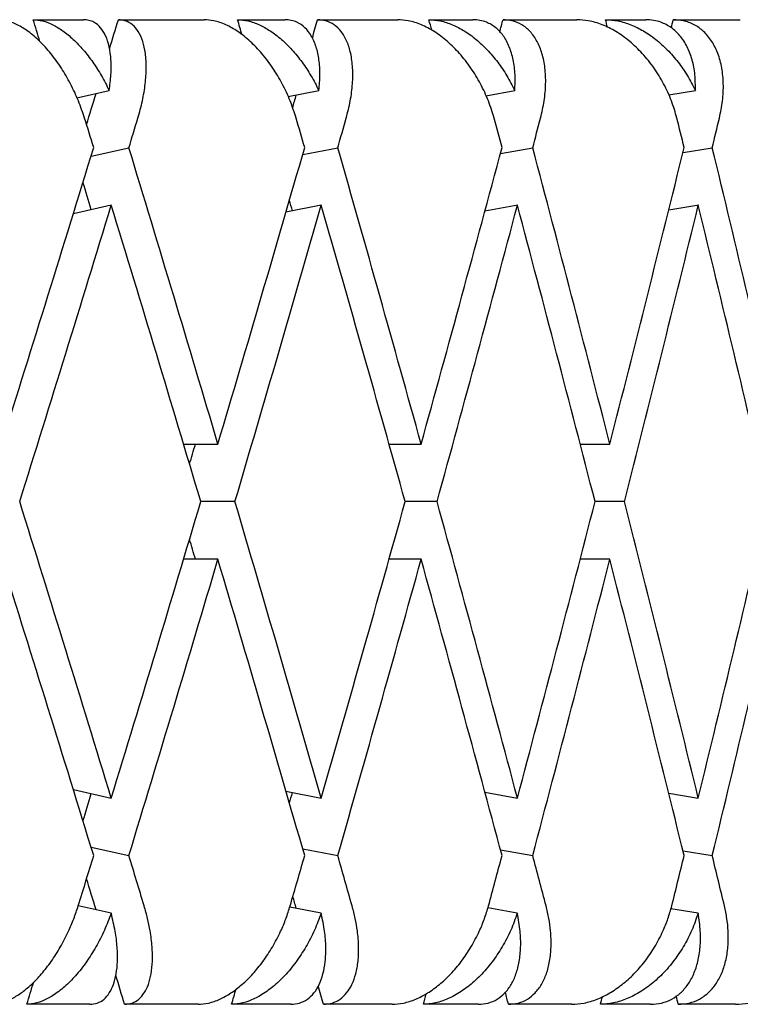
# Model space of a CAD drawing. Header units: millimetres. Extents: x 8 to 552, y 12 to 759.
# Tile 8 of 55: x 75.53 to 79.19, y 346.32 to 351.32. Entities that reach past the tile are written whole.
import ezdxf

# ---------------------------------------------------------------- set-up
doc = ezdxf.new("R2010")
doc.units = ezdxf.units.MM

msp = doc.modelspace()

# ---------------------------------------------------------------- linework, layer by layer
at = {"color": 7, "linetype": 'Continuous', "lineweight": 30}
for p, q in [((75.5979, 351.3176), (75.8533, 351.3176)), ((76.0303, 351.3176), (76.4659, 351.3176)), ((76.6364, 351.3176), (76.8764, 351.3176)), ((77.0423, 351.3176), (77.4493, 351.3176)), ((77.6079, 351.3176), (77.8307, 351.3176)), ((77.9843, 351.3176), (78.3596, 351.3176)), ((78.5052, 351.3176), (78.7091, 351.3176)), ((78.8492, 351.3176), (79.1898, 351.3176)), ((75.82, 350.9211), (75.9839, 350.9577)), ((76.893, 350.927), (77.049, 350.9577)), ((77.8976, 350.9317), (78.0441, 350.9577)), ((78.8262, 350.9357), (78.9616, 350.9577)), ((75.8918, 350.6247), (76.0839, 350.6676)), ((76.9667, 350.6325), (77.145, 350.6676)), ((77.9715, 350.6385), (78.1354, 350.6676)), ((78.8987, 350.6434), (79.0475, 350.6676)), ((75.9946, 350.3753), (75.8017, 350.3323)), ((77.0612, 350.3753), (76.8819, 350.34)), ((78.0595, 350.3757), (77.8925, 350.346)), ((78.9784, 350.3757), (78.8262, 350.3509)), ((76.3618, 349.1625), (76.5361, 349.1625)), ((77.4056, 349.1625), (77.5686, 349.1625)), ((78.3759, 349.1625), (78.5271, 349.1625)), ((76.6226, 348.8701), (76.4492, 348.8701)), ((77.6494, 348.8701), (77.4873, 348.8701)), ((78.6015, 348.8701), (78.4521, 348.8701)), ((76.5361, 348.5777), (76.3618, 348.5777)), ((77.5686, 348.5777), (77.4056, 348.5777)), ((78.5271, 348.5777), (78.3766, 348.5777)), ((75.8017, 347.4079), (75.9946, 347.3649)), ((76.8819, 347.4002), (77.0612, 347.3649)), ((77.8927, 347.3941), (78.0576, 347.3649)), ((78.8264, 347.3893), (78.9764, 347.3649)), ((75.8918, 347.1155), (76.0839, 347.0726)), ((76.9667, 347.1077), (77.145, 347.0726)), ((77.9715, 347.1017), (78.1354, 347.0726)), ((78.8987, 347.0968), (79.0475, 347.0726)), ((75.9939, 346.7803), (75.8265, 346.8176)), ((77.0604, 346.7803), (76.9011, 346.8116)), ((78.0567, 346.7803), (77.9073, 346.8068)), ((78.9753, 346.7803), (78.8373, 346.8027)), ((75.8852, 346.3176), (75.5655, 346.3176)), ((76.4351, 346.3176), (76.0619, 346.3176)), ((76.9063, 346.3176), (76.6059, 346.3176)), ((77.4206, 346.3176), (77.0719, 346.3176)), ((77.8585, 346.3176), (77.5796, 346.3176)), ((78.3332, 346.3176), (78.0117, 346.3176)), ((78.7344, 346.3176), (78.4792, 346.3176)), ((79.1659, 346.3176), (78.8741, 346.3176))]:
    msp.add_line(p, q, dxfattribs=at)
for centre, major_axis, ratio, start_param, end_param in [((67.8455, 349.4549), (-12.3495, 39.7685), 0.191074, 4.697106, 4.699897), ((67.8455, 348.2853), (12.9277, 39.7812), 0.165076, 4.838443, 4.842169), ((67.8455, 349.4549), (-11.676, 39.7583), 0.216249, 4.693788, 4.695741), ((67.8455, 348.2853), (12.3495, 39.7685), 0.191074, 4.845483, 4.847842), ((67.8455, 349.4549), (-10.9055, 39.7521), 0.240393, 4.691953, 4.693309), ((67.8455, 348.2853), (11.676, 39.7583), 0.216249, 4.850419, 4.851998), ((67.8455, 349.4549), (-10.0366, 39.7507), 0.263266, 4.691805, 4.692789), ((67.8455, 348.2853), (10.9055, 39.7521), 0.240393, 4.853402, 4.85443), ((67.8455, 348.2853), (12.9277, 39.7812), 0.165076, 4.828761, 4.832737), ((67.8455, 348.2853), (12.3495, 39.7685), 0.191074, 4.836591, 4.838215), ((67.8455, 348.8701), (-12.7753, 41.1398), 0.191074, 4.696757, 4.700396), ((67.8455, 348.2853), (13.3735, 41.153), 0.165076, 4.823819, 4.827465), ((67.8455, 348.8701), (-12.0787, 41.1293), 0.216249, 4.692601, 4.69624), ((67.8455, 348.2853), (12.7753, 41.1398), 0.191074, 4.829491, 4.833137), ((67.8455, 348.8701), (-11.2816, 41.1228), 0.240393, 4.690168, 4.693808), ((67.8455, 348.2853), (12.0787, 41.1293), 0.216249, 4.833647, 4.837293), ((67.8455, 348.8701), (-10.3827, 41.1214), 0.263266, 4.689648, 4.693287), ((67.8455, 348.2853), (11.2816, 41.1228), 0.240393, 4.836079, 4.839725), ((67.8455, 348.8701), (13.3735, 41.153), 0.165076, 4.773077, 4.809616), ((67.8455, 349.4549), (-12.7753, 41.1398), 0.191074, 4.646029, 4.682554), ((67.8455, 348.8701), (12.7753, 41.1398), 0.191074, 4.778749, 4.815288), ((67.8455, 349.4549), (-12.0787, 41.1293), 0.216249, 4.641873, 4.678397), ((67.8455, 348.8701), (12.0787, 41.1293), 0.216249, 4.782905, 4.819444), ((67.8455, 349.4549), (-11.2816, 41.1228), 0.240393, 4.639441, 4.675965), ((67.8455, 348.8701), (11.2816, 41.1228), 0.240393, 4.785337, 4.821876), ((67.8455, 349.4549), (-10.3827, 41.1214), 0.263266, 4.63892, 4.675445), ((67.8455, 349.4549), (-12.3495, 39.7685), 0.191074, 4.675659, 4.679135), ((67.8455, 349.4549), (-11.676, 39.7583), 0.216249, 4.671351, 4.672712), ((67.8455, 348.2853), (13.3735, 41.153), 0.165076, 4.780172, 4.816717), ((67.8455, 348.8701), (-12.7753, 41.1398), 0.191074, 4.653123, 4.689655), ((67.8455, 348.2853), (12.7753, 41.1398), 0.191074, 4.785844, 4.822389), ((67.8455, 348.8701), (-12.0787, 41.1293), 0.216249, 4.648967, 4.685499), ((67.8455, 348.2853), (12.0787, 41.1293), 0.216249, 4.79, 4.826543), ((67.8455, 348.8701), (-11.2816, 41.1228), 0.240393, 4.646535, 4.683064), ((67.8455, 348.2853), (11.2816, 41.1228), 0.240393, 4.792432, 4.828975), ((67.8455, 348.8701), (-10.3827, 41.1214), 0.263266, 4.646015, 4.682544), ((67.8455, 348.2853), (12.3495, 39.7685), 0.191074, 4.79113, 4.793674), ((67.8455, 348.2853), (11.676, 39.7583), 0.216249, 4.797709, 4.79783), ((67.8455, 349.4549), (-13.3735, 41.153), 0.165076, 4.608061, 4.644606), ((67.8455, 348.8701), (12.7753, 41.1398), 0.191074, 4.735123, 4.771655), ((67.8455, 349.4549), (-12.7753, 41.1398), 0.191074, 4.602389, 4.638934), ((67.8455, 348.8701), (12.0787, 41.1293), 0.216249, 4.739279, 4.775811), ((67.8455, 349.4549), (-12.0787, 41.1293), 0.216249, 4.598233, 4.634778), ((67.8455, 348.8701), (11.2816, 41.1228), 0.240393, 4.741711, 4.778243), ((67.8455, 349.4549), (-11.2816, 41.1228), 0.240393, 4.595801, 4.632346), ((67.8455, 348.8701), (10.3827, 41.1214), 0.263266, 4.742231, 4.778763), ((67.8455, 349.4549), (-12.3495, 39.7685), 0.191074, 4.631104, 4.633648), ((67.8455, 348.8701), (-13.3735, 41.153), 0.165076, 4.615162, 4.651701), ((67.8455, 348.2853), (12.7753, 41.1398), 0.191074, 4.742224, 4.778749), ((67.8455, 348.8701), (-12.7753, 41.1398), 0.191074, 4.60949, 4.646029), ((67.8455, 348.2853), (12.0787, 41.1293), 0.216249, 4.74638, 4.782905), ((67.8455, 349.4549), (-11.676, 39.7583), 0.216249, 4.626948, 4.627069), ((67.8455, 348.8701), (-12.0787, 41.1293), 0.216249, 4.605334, 4.641873), ((67.8455, 348.2853), (11.2816, 41.1228), 0.240393, 4.748813, 4.785337), ((67.8455, 348.8701), (-11.2816, 41.1228), 0.240393, 4.602902, 4.639441), ((67.8455, 348.2853), (10.3827, 41.1214), 0.263266, 4.749333, 4.785858), ((67.8455, 348.2853), (12.3495, 39.7685), 0.191074, 4.745643, 4.749119), ((67.8455, 348.2853), (11.676, 39.7583), 0.216249, 4.752066, 4.753427), ((67.8455, 348.8701), (12.7753, 41.1398), 0.191074, 4.72183, 4.728021), ((67.8455, 349.4549), (-13.3735, 41.153), 0.165076, 4.594759, 4.600959), ((67.8455, 348.8701), (12.0787, 41.1293), 0.216249, 4.725986, 4.732177), ((67.8455, 349.4549), (-12.7753, 41.1398), 0.191074, 4.589087, 4.595287), ((67.8455, 348.8701), (11.2816, 41.1228), 0.240393, 4.728418, 4.734609), ((67.8455, 349.4549), (-12.0787, 41.1293), 0.216249, 4.584931, 4.591131), ((67.8455, 348.8701), (10.3827, 41.1214), 0.263266, 4.728939, 4.73513), ((67.8455, 349.4549), (-11.2816, 41.1228), 0.240393, 4.582499, 4.588699), ((67.8455, 349.4549), (-12.9277, 39.7812), 0.165076, 4.592041, 4.596017), ((67.8455, 349.4549), (-12.3495, 39.7685), 0.191074, 4.586563, 4.588072), ((67.8455, 349.4549), (-12.9277, 39.7812), 0.165076, 4.579964, 4.583664), ((67.8455, 348.2853), (12.3495, 39.7685), 0.191074, 4.722241, 4.725077), ((67.8455, 349.4549), (-12.3495, 39.7685), 0.191074, 4.574292, 4.576625), ((67.8455, 348.2853), (11.676, 39.7583), 0.216249, 4.726397, 4.728349), ((67.8455, 348.2853), (10.9055, 39.7521), 0.240393, 4.728829, 4.73018), ((67.8455, 349.4549), (-11.676, 39.7583), 0.216249, 4.570135, 4.571666), ((67.8455, 348.2853), (10.0366, 39.7507), 0.263266, 4.729349, 4.730333), ((67.8455, 349.4549), (-10.9055, 39.7521), 0.240393, 4.567703, 4.568767)]:
    msp.add_ellipse(centre, major_axis=major_axis, ratio=ratio, start_param=start_param, end_param=end_param, dxfattribs=at)
for points, knots in [([(75.8589, 350.8176), (75.849, 350.8468), (75.829, 350.9062), (75.7885, 350.9921), (75.7412, 351.0736), (75.6887, 351.1463), (75.6317, 351.2092), (75.574, 351.2585), (75.5162, 351.2938), (75.4635, 351.3141), (75.4315, 351.3165), (75.4169, 351.3176)], [0, 0, 0, 0, 0.114542, 0.23238, 0.34693, 0.464926, 0.577123, 0.692931, 0.799182, 0.908911, 1, 1, 1, 1]), ([(75.5979, 351.3176), (75.6137, 351.3163), (75.6456, 351.3138), (75.6969, 351.2936), (75.7493, 351.262), (75.8014, 351.219), (75.8527, 351.1654), (75.901, 351.103), (75.9458, 351.0333), (75.9711, 350.9831), (75.9839, 350.9577)], [0, 0, 0, 0, 0.121172, 0.245978, 0.367117, 0.49156, 0.616821, 0.745339, 0.871171, 1, 1, 1, 1]), ([(75.9839, 350.9577), (75.9875, 350.9848), (75.9947, 351.0399), (75.9944, 351.1148), (75.9854, 351.1821), (75.9674, 351.2371), (75.941, 351.2794), (75.9113, 351.3036), (75.8814, 351.3157), (75.8627, 351.3169), (75.8533, 351.3176)], [0, 0, 0, 0, 0.137628, 0.279151, 0.416817, 0.558784, 0.691042, 0.827634, 0.913195, 1, 1, 1, 1]), ([(76.1295, 350.8176), (76.1377, 350.8469), (76.1542, 350.9064), (76.1681, 350.9924), (76.1735, 351.0739), (76.1692, 351.1466), (76.1555, 351.2096), (76.1332, 351.2589), (76.1028, 351.2942), (76.0685, 351.3142), (76.042, 351.3165), (76.0303, 351.3176)], [0, 0, 0, 0, 0.1146065, 0.2325198, 0.3471316, 0.4651683, 0.577786, 0.6940158, 0.8008443, 0.911181, 1, 1, 1, 1]), ([(76.9336, 350.8176), (76.9241, 350.8468), (76.905, 350.9062), (76.8644, 350.9921), (76.8158, 351.0736), (76.7609, 351.1463), (76.7006, 351.2092), (76.6387, 351.2585), (76.5759, 351.2938), (76.5179, 351.3141), (76.4822, 351.3165), (76.4659, 351.3176)], [0, 0, 0, 0, 0.114542, 0.23238, 0.34693, 0.464926, 0.577123, 0.692931, 0.799182, 0.908911, 1, 1, 1, 1]), ([(76.6364, 351.3176), (76.654, 351.3163), (76.6897, 351.3138), (76.746, 351.2936), (76.803, 351.262), (76.859, 351.219), (76.9135, 351.1654), (76.9641, 351.103), (77.0106, 351.0333), (77.0361, 350.9831), (77.049, 350.9577)], [0, 0, 0, 0, 0.1211723, 0.2459781, 0.3671171, 0.4915599, 0.6168215, 0.7453387, 0.8711714, 1, 1, 1, 1]), ([(77.049, 350.9577), (77.0514, 350.9848), (77.0563, 351.0399), (77.0511, 351.1148), (77.0366, 351.1821), (77.0124, 351.2371), (76.9794, 351.2794), (76.9438, 351.3036), (76.9087, 351.3157), (76.8872, 351.3169), (76.8764, 351.3176)], [0, 0, 0, 0, 0.1376282, 0.2791513, 0.4168174, 0.5587839, 0.6910424, 0.8276344, 0.9131954, 1, 1, 1, 1]), ([(77.1879, 350.8176), (77.1954, 350.8469), (77.2106, 350.9064), (77.2211, 350.9924), (77.222, 351.0739), (77.2125, 351.1466), (77.1928, 351.2096), (77.1641, 351.2589), (77.127, 351.2942), (77.0863, 351.3142), (77.0559, 351.3165), (77.0423, 351.3176)], [0, 0, 0, 0, 0.114606, 0.23252, 0.347132, 0.465168, 0.577786, 0.694016, 0.800844, 0.911181, 1, 1, 1, 1]), ([(77.939, 350.8176), (77.9301, 350.8468), (77.9119, 350.9062), (77.8715, 350.9921), (77.8222, 351.0736), (77.7654, 351.1463), (77.7021, 351.2092), (77.6364, 351.2585), (77.5691, 351.2938), (77.5063, 351.3141), (77.4671, 351.3165), (77.4493, 351.3176)], [0, 0, 0, 0, 0.114542, 0.23238, 0.34693, 0.464926, 0.577123, 0.692931, 0.799182, 0.908911, 1, 1, 1, 1]), ([(77.6079, 351.3176), (77.6272, 351.3163), (77.6664, 351.3138), (77.7273, 351.2936), (77.7885, 351.262), (77.8479, 351.219), (77.9053, 351.1654), (77.9579, 351.103), (78.0056, 351.0333), (78.0312, 350.9831), (78.0441, 350.9577)], [0, 0, 0, 0, 0.121172, 0.245978, 0.367117, 0.49156, 0.616821, 0.745339, 0.871171, 1, 1, 1, 1]), ([(78.0441, 350.9577), (78.0453, 350.9848), (78.0477, 351.0399), (78.0378, 351.1148), (78.0178, 351.1821), (77.9877, 351.2371), (77.9483, 351.2794), (77.9071, 351.3036), (77.8671, 351.3157), (77.8429, 351.3169), (77.8307, 351.3176)], [0, 0, 0, 0, 0.137628, 0.279151, 0.416817, 0.558784, 0.691042, 0.827634, 0.913195, 1, 1, 1, 1]), ([(78.1751, 350.8176), (78.1819, 350.8469), (78.1957, 350.9064), (78.2027, 350.9924), (78.1992, 351.0739), (78.1845, 351.1466), (78.1589, 351.2096), (78.1241, 351.2589), (78.0805, 351.2942), (78.0339, 351.3142), (77.9996, 351.3165), (77.9843, 351.3176)], [0, 0, 0, 0, 0.114606, 0.23252, 0.347132, 0.465168, 0.577786, 0.694016, 0.800844, 0.911181, 1, 1, 1, 1]), ([(78.8677, 350.8176), (78.8593, 350.8468), (78.8423, 350.9062), (78.8024, 350.9921), (78.7526, 351.0736), (78.6943, 351.1463), (78.6285, 351.2092), (78.5596, 351.2585), (78.4883, 351.2938), (78.4212, 351.3141), (78.3788, 351.3165), (78.3596, 351.3176)], [0, 0, 0, 0, 0.1145416, 0.23238, 0.3469304, 0.4649256, 0.5771225, 0.6929312, 0.7991817, 0.9089106, 1, 1, 1, 1]), ([(78.5052, 351.3176), (78.526, 351.3163), (78.5683, 351.3138), (78.6335, 351.2936), (78.6983, 351.262), (78.7608, 351.219), (78.8205, 351.1654), (78.8747, 351.103), (78.9232, 351.0333), (78.9487, 350.9831), (78.9616, 350.9577)], [0, 0, 0, 0, 0.1211723, 0.2459781, 0.3671171, 0.4915599, 0.6168215, 0.7453387, 0.8711714, 1, 1, 1, 1]), ([(78.9616, 350.9577), (78.9615, 350.9848), (78.9615, 351.0399), (78.9469, 351.1148), (78.9215, 351.1821), (78.8857, 351.2371), (78.8403, 351.2794), (78.7938, 351.3036), (78.7492, 351.3157), (78.7225, 351.3169), (78.7091, 351.3176)], [0, 0, 0, 0, 0.137628, 0.279151, 0.416817, 0.558784, 0.691042, 0.827634, 0.913195, 1, 1, 1, 1]), ([(79.0838, 350.8176), (79.0898, 350.8469), (79.102, 350.9064), (79.1054, 350.9924), (79.0976, 351.0739), (79.0779, 351.1466), (79.0466, 351.2096), (79.0059, 351.2589), (78.9562, 351.2942), (78.9039, 351.3142), (78.8661, 351.3165), (78.8492, 351.3176)], [0, 0, 0, 0, 0.114606, 0.23252, 0.347132, 0.465168, 0.577786, 0.694016, 0.800844, 0.911181, 1, 1, 1, 1]), ([(75.3843, 346.3176), (75.4001, 346.3188), (75.4323, 346.3214), (75.4838, 346.3418), (75.5365, 346.3736), (75.589, 346.4168), (75.6407, 346.4708), (75.6903, 346.5348), (75.7368, 346.6079), (75.7747, 346.6816), (75.8049, 346.7522), (75.8193, 346.7957), (75.8265, 346.8176)], [0, 0, 0, 0, 0.099032, 0.201043, 0.300045, 0.401731, 0.504401, 0.609736, 0.718397, 0.82995, 0.914331, 1, 1, 1, 1]), ([(76.0619, 346.3176), (76.075, 346.3188), (76.1017, 346.3214), (76.1351, 346.3419), (76.1629, 346.3739), (76.1839, 346.4174), (76.198, 346.4717), (76.2046, 346.5362), (76.2031, 346.6099), (76.1938, 346.6835), (76.1797, 346.7535), (76.1675, 346.7961), (76.1614, 346.8176)], [0, 0, 0, 0, 0.099346, 0.201688, 0.301, 0.402993, 0.506234, 0.612154, 0.721444, 0.833657, 0.916225, 1, 1, 1, 1]), ([(76.4351, 346.3176), (76.4528, 346.3188), (76.4887, 346.3214), (76.5453, 346.3418), (76.6026, 346.3736), (76.659, 346.4168), (76.714, 346.4708), (76.7661, 346.5348), (76.8141, 346.6079), (76.8526, 346.6816), (76.8825, 346.7522), (76.8962, 346.7957), (76.9031, 346.8176)], [0, 0, 0, 0, 0.099032, 0.201043, 0.300045, 0.401731, 0.504401, 0.609736, 0.718397, 0.82995, 0.914331, 1, 1, 1, 1]), ([(77.0719, 346.3176), (77.0871, 346.3188), (77.1179, 346.3214), (77.1575, 346.3419), (77.1914, 346.3739), (77.2183, 346.4174), (77.2379, 346.4717), (77.2495, 346.5362), (77.2524, 346.6099), (77.2465, 346.6835), (77.2347, 346.7535), (77.2235, 346.7961), (77.2178, 346.8176)], [0, 0, 0, 0, 0.0993463, 0.2016876, 0.3010003, 0.4029927, 0.5062342, 0.6121536, 0.7214436, 0.8336571, 0.9162255, 1, 1, 1, 1]), ([(77.4206, 346.3176), (77.44, 346.3188), (77.4793, 346.3214), (77.5406, 346.3418), (77.6021, 346.3736), (77.662, 346.4168), (77.7198, 346.4708), (77.7739, 346.5348), (77.8232, 346.6079), (77.8618, 346.6816), (77.8913, 346.7522), (77.9042, 346.7957), (77.9107, 346.8176)], [0, 0, 0, 0, 0.0990323, 0.2010432, 0.3000449, 0.4017309, 0.504401, 0.609736, 0.7183968, 0.8299501, 0.9143315, 1, 1, 1, 1]), ([(78.0117, 346.3176), (78.0288, 346.3188), (78.0634, 346.3214), (78.109, 346.3419), (78.1487, 346.3739), (78.1812, 346.4174), (78.2062, 346.4717), (78.2228, 346.5362), (78.2302, 346.6099), (78.2276, 346.6835), (78.2182, 346.7535), (78.208, 346.7961), (78.2029, 346.8176)], [0, 0, 0, 0, 0.099346, 0.201688, 0.301, 0.402993, 0.506234, 0.612154, 0.721444, 0.833657, 0.916225, 1, 1, 1, 1]), ([(78.3332, 346.3176), (78.3541, 346.3188), (78.3966, 346.3214), (78.4622, 346.3418), (78.5273, 346.3736), (78.5903, 346.4168), (78.6504, 346.4708), (78.7062, 346.5348), (78.7563, 346.6079), (78.7949, 346.6816), (78.8236, 346.7522), (78.8356, 346.7957), (78.8417, 346.8176)], [0, 0, 0, 0, 0.099032, 0.201043, 0.300045, 0.401731, 0.504401, 0.609736, 0.718397, 0.82995, 0.914331, 1, 1, 1, 1]), ([(78.8741, 346.3176), (78.893, 346.3188), (78.9312, 346.3214), (78.9823, 346.3419), (79.0276, 346.3739), (79.0656, 346.4174), (79.0957, 346.4717), (79.1172, 346.5362), (79.1289, 346.6099), (79.1297, 346.6835), (79.1228, 346.7535), (79.1137, 346.7961), (79.1091, 346.8176)], [0, 0, 0, 0, 0.0993463, 0.2016876, 0.3010003, 0.4029927, 0.5062342, 0.6121536, 0.7214436, 0.8336571, 0.9162255, 1, 1, 1, 1]), ([(79.1659, 346.3176), (79.1883, 346.3188), (79.2337, 346.3214), (79.3029, 346.3418), (79.3712, 346.3736), (79.4368, 346.4168), (79.4989, 346.4708), (79.5559, 346.5348), (79.6064, 346.6079), (79.6446, 346.6816), (79.6724, 346.7522), (79.6835, 346.7957), (79.689, 346.8176)], [0, 0, 0, 0, 0.099032, 0.201043, 0.300045, 0.401731, 0.504401, 0.609736, 0.718397, 0.82995, 0.914331, 1, 1, 1, 1]), ([(75.9939, 346.7803), (75.983, 346.7514), (75.9608, 346.6928), (75.9177, 346.6092), (75.8683, 346.5308), (75.8143, 346.4623), (75.7568, 346.4045), (75.6995, 346.361), (75.643, 346.3316), (75.5986, 346.319), (75.5736, 346.3179), (75.5655, 346.3176)], [0, 0, 0, 0, 0.119854, 0.243135, 0.363008, 0.486545, 0.60299, 0.72322, 0.833004, 0.946354, 1, 1, 1, 1]), ([(75.8852, 346.3176), (75.8983, 346.3188), (75.9248, 346.3214), (75.9581, 346.3418), (75.9857, 346.3736), (76.0066, 346.4168), (76.0206, 346.4708), (76.0271, 346.5348), (76.0254, 346.6079), (76.0156, 346.6904), (76.0013, 346.7495), (75.9939, 346.7803)], [0, 0, 0, 0, 0.104109, 0.21135, 0.315427, 0.422327, 0.53026, 0.640996, 0.755227, 0.8725, 1, 1, 1, 1]), ([(77.0604, 346.7803), (77.0497, 346.7514), (77.0281, 346.6928), (76.9845, 346.6092), (76.9334, 346.5308), (76.8767, 346.4623), (76.8154, 346.4045), (76.7537, 346.361), (76.6919, 346.3316), (76.6429, 346.319), (76.6149, 346.3179), (76.6059, 346.3176)], [0, 0, 0, 0, 0.1198541, 0.2431354, 0.3630084, 0.4865449, 0.6029901, 0.7232198, 0.833004, 0.9463541, 1, 1, 1, 1]), ([(76.9063, 346.3176), (76.9214, 346.3188), (76.952, 346.3214), (76.9915, 346.3418), (77.0252, 346.3736), (77.0519, 346.4168), (77.0713, 346.4708), (77.0829, 346.5348), (77.0856, 346.6079), (77.0795, 346.6904), (77.0669, 346.7495), (77.0604, 346.7803)], [0, 0, 0, 0, 0.104109, 0.21135, 0.315427, 0.422327, 0.53026, 0.640996, 0.755227, 0.8725, 1, 1, 1, 1]), ([(78.0567, 346.7803), (78.0464, 346.7514), (78.0256, 346.6928), (77.9817, 346.6092), (77.9293, 346.5308), (77.8704, 346.4623), (77.8058, 346.4045), (77.74, 346.361), (77.6735, 346.3316), (77.6203, 346.319), (77.5895, 346.3179), (77.5796, 346.3176)], [0, 0, 0, 0, 0.119854, 0.243135, 0.363008, 0.486545, 0.60299, 0.72322, 0.833004, 0.946354, 1, 1, 1, 1]), ([(77.8585, 346.3176), (77.8754, 346.3188), (77.9099, 346.3214), (77.9552, 346.3418), (77.9948, 346.3736), (78.0271, 346.4168), (78.0519, 346.4708), (78.0683, 346.5348), (78.0754, 346.6079), (78.0732, 346.6904), (78.0624, 346.7495), (78.0567, 346.7803)], [0, 0, 0, 0, 0.104109, 0.21135, 0.315427, 0.422327, 0.53026, 0.640996, 0.755227, 0.8725, 1, 1, 1, 1]), ([(78.9753, 346.7803), (78.9655, 346.7514), (78.9455, 346.6928), (78.9017, 346.6092), (78.8485, 346.5308), (78.7877, 346.4623), (78.7203, 346.4045), (78.6511, 346.361), (78.5803, 346.3316), (78.5232, 346.319), (78.4899, 346.3179), (78.4792, 346.3176)], [0, 0, 0, 0, 0.1198541, 0.2431354, 0.3630084, 0.4865449, 0.6029901, 0.7232198, 0.833004, 0.9463541, 1, 1, 1, 1]), ([(78.7344, 346.3176), (78.7532, 346.3188), (78.7912, 346.3214), (78.8421, 346.3418), (78.8871, 346.3736), (78.9248, 346.4168), (78.9548, 346.4708), (78.976, 346.5348), (78.9874, 346.6079), (78.9891, 346.6904), (78.98, 346.7495), (78.9753, 346.7803)], [0, 0, 0, 0, 0.104109, 0.21135, 0.315427, 0.422327, 0.53026, 0.640996, 0.755227, 0.8725, 1, 1, 1, 1])]:
    msp.add_open_spline(points, degree=3, knots=knots, dxfattribs=at)

doc.saveas('drawing.dxf')
